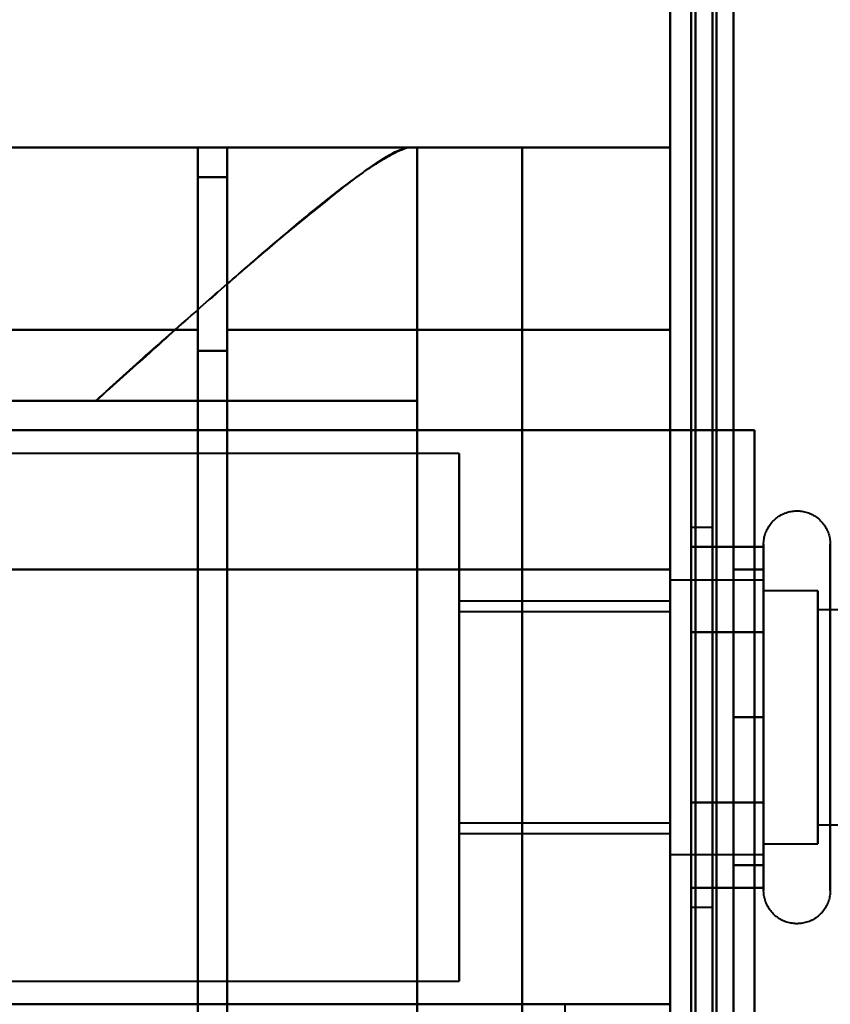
# Model space of a CAD drawing. Header units: millimetres. Extents: x -1352 to 2139, y -120 to 1210.
# Tile 13 of 87: x -755 to -736, y 275 to 298. Entities that reach past the tile are written whole.
import ezdxf

# ---------------------------------------------------------------- set-up
doc = ezdxf.new("R2010")
doc.units = ezdxf.units.MM
doc.layers.add('A-GENM', color=13, linetype='Continuous', lineweight=40)
doc.layers.add('G-IMPT', color=8, linetype='Continuous', lineweight=40)

# ---------------------------------------------------------------- blocks, each defined once
blk = doc.blocks.new('Maintenance r21 - Maintenance r21-762144-Avant')
at = {"layer": 'A-GENM'}
for p, q in [((-740, 1138), (-740, 0)), ((-740, 0), (-740, 1138))]:
    blk.add_line(p, q, dxfattribs=at)
blk = doc.blocks.new('Souche connecteur circulaire R23 - Souche connecteur circulaire R23-762142-Avant')
at = {"layer": 'A-GENM'}
blk.add_line((-740, 180), (-740, 380), dxfattribs=at)
blk = doc.blocks.new('NEXA 2000 CALQUES_dwg-762145-Avant')
at = {"layer": 'G-IMPT'}
for p, q in [((-740, 1137.772), (-740, 128.972)), ((-740, 943.072), (-740, 288.672)), ((-740, 182.372), (-740, 584.372)), ((-740, 182.372), (-740, 584.372)), ((-739.5, 584.372), (-739.5, 182.372)), ((-739.5, 584.372), (-739.5, 182.372)), ((-740, 383.372), (-740, 182.372)), ((-739.5, 182.372), (-739.5, 383.372)), ((-746.17, 295.372), (-766.861, 295.372)), ((-751.2, 295.372), (-751.2, 291.05)), ((-751.2, 291.05), (-751.2, 295.372)), ((-750.5, 295.372), (-750.5, 291.05)), ((-750.5, 291.05), (-750.5, 295.372)), ((-746.17, 295.372), (-746, 295.372)), ((-746, 295.372), (-746.17, 295.372)), ((-746, 289.372), (-746, 295.372)), ((-740, 295.372), (-740, 291.05)), ((-740, 291.05), (-740, 295.372)), ((-751.2, 294.672), (-751.2, 290.552)), ((-751.2, 290.552), (-751.2, 294.672)), ((-750.5, 294.672), (-750.5, 290.552)), ((-750.5, 290.552), (-750.5, 294.672)), ((-751.2, 291.05), (-751.2, 221.05)), ((-751.2, 221.05), (-751.2, 291.05)), ((-750.5, 221.05), (-750.5, 291.05)), ((-750.5, 291.05), (-750.5, 221.05)), ((-740, 291.05), (-740, 221.05)), ((-740, 221.05), (-740, 291.05)), ((-751.2, 290.552), (-751.2, 221.532)), ((-751.2, 221.532), (-751.2, 290.552)), ((-750.5, 290.552), (-750.5, 221.532)), ((-750.5, 221.532), (-750.5, 290.552)), ((-753.615, 289.372), (-746, 289.372)), ((-746, 289.372), (-753.615, 289.372)), ((-740, 285.372), (-740, 288.672)), ((-740, 288.672), (-740, 285.372)), ((-740, 288.672), (-739.4, 288.672)), ((-739.4, 288.672), (-740, 288.672)), ((-745, 288.122), (-769.77, 288.122)), ((-745, 288.122), (-745, 281.872)), ((-745, 281.872), (-745, 288.122)), ((-739, 286.372), (-739.5, 286.372)), ((-739.5, 277.372), (-739.5, 286.372)), ((-739.5, 277.372), (-739.5, 286.372)), ((-739.5, 286.372), (-739.5, 281.872)), ((-739.5, 286.372), (-739.5, 281.872)), ((-739, 281.872), (-739, 286.372)), ((-739, 286.372), (-739, 281.872)), ((-737.785, 277.772), (-737.785, 285.972)), ((-737.785, 281.872), (-737.785, 285.972)), ((-737.785, 283.922), (-737.785, 285.972)), ((-737.785, 277.772), (-737.785, 285.423)), ((-737.785, 285.122), (-740, 285.122)), ((-737.785, 285.122), (-740, 285.122)), ((-740, 278.622), (-740, 285.122)), ((-740, 278.622), (-740, 285.122)), ((-740, 285.122), (-740, 284.687)), ((-740, 285.122), (-740, 279.058)), ((-740, 278.622), (-740, 285.122)), ((-740, 278.622), (-740, 285.122)), ((-740, 285.122), (-740, 278.622)), ((-740, 285.122), (-740, 278.622)), ((-737.785, 285.122), (-737.785, 280.247)), ((-737.785, 283.497), (-737.785, 285.122)), ((-737.785, 285.122), (-737.785, 281.872)), ((-737.785, 281.872), (-737.785, 285.122)), ((-737.785, 278.622), (-737.785, 285.122)), ((-736.5, 284.872), (-737.785, 284.872)), ((-736.5, 284.872), (-737.785, 284.872)), ((-737.785, 284.872), (-737.785, 280.372)), ((-737.785, 280.372), (-737.785, 284.872)), ((-737.785, 284.872), (-737.785, 281.872)), ((-737.785, 281.872), (-737.785, 284.872)), ((-736.5, 284.872), (-736.5, 279.274)), ((-736.5, 280.372), (-736.5, 284.872)), ((-736.5, 284.872), (-736.5, 278.872)), ((-736.5, 284.872), (-736.5, 278.872)), ((-736.5, 281.872), (-736.5, 284.872)), ((-740, 284.622), (-745, 284.622)), ((-745, 281.872), (-745, 284.622)), ((-745, 284.622), (-745, 281.872)), ((-740, 284.687), (-740, 278.622)), ((-740, 281.872), (-740, 284.622)), ((-740, 284.622), (-740, 281.872)), ((-737.785, 278.622), (-737.785, 284.687)), ((-736.5, 284.47), (-736.5, 278.872)), ((-724.611, 284.421), (-736.5, 284.421)), ((-724.611, 284.421), (-736.5, 284.421)), ((-736.5, 284.421), (-736.5, 279.665)), ((-736.5, 279.665), (-736.5, 284.421)), ((-736.5, 284.421), (-736.5, 279.324)), ((-736.5, 284.421), (-736.5, 279.324)), ((-736.5, 279.324), (-736.5, 284.421)), ((-736.5, 279.324), (-736.5, 284.421)), ((-740, 284.372), (-745, 284.372)), ((-745, 281.872), (-745, 284.372)), ((-745, 284.372), (-745, 281.872)), ((-740, 284.372), (-740, 281.872)), ((-740, 281.872), (-740, 284.372)), ((-737.785, 278.322), (-737.785, 283.922)), ((-736.5, 284.079), (-736.5, 279.324)), ((-736.5, 279.324), (-736.5, 284.079)), ((-737.785, 283.497), (-737.785, 278.622)), ((-737.785, 279.058), (-737.785, 283.497)), ((-737.785, 283.372), (-737.785, 278.872)), ((-737.785, 278.872), (-737.785, 283.372)), ((-736.5, 279.274), (-736.5, 283.372)), ((-745, 279.372), (-745, 281.872)), ((-745, 281.872), (-745, 279.372)), ((-745, 281.872), (-745, 275.622)), ((-745, 279.122), (-745, 281.872)), ((-745, 281.872), (-745, 279.122)), ((-745, 275.622), (-745, 281.872)), ((-740, 281.872), (-740, 279.372)), ((-740, 279.372), (-740, 281.872)), ((-740, 279.122), (-740, 281.872)), ((-740, 281.872), (-740, 279.122)), ((-739.5, 281.872), (-739.5, 277.372)), ((-739, 277.372), (-739, 281.872)), ((-739, 281.872), (-739, 277.372)), ((-737.785, 277.772), (-737.785, 281.872)), ((-737.785, 281.872), (-737.785, 278.872)), ((-737.785, 281.872), (-737.785, 278.622)), ((-737.785, 278.872), (-737.785, 281.872)), ((-737.785, 278.622), (-737.785, 281.872)), ((-736.5, 278.872), (-736.5, 281.872)), ((-736.5, 278.872), (-736.5, 281.872)), ((-736.5, 278.872), (-736.5, 280.372)), ((-745, 279.372), (-740, 279.372)), ((-736.5, 279.324), (-724.611, 279.324)), ((-736.5, 279.324), (-724.611, 279.324)), ((-745, 279.122), (-740, 279.122)), ((-737.785, 278.872), (-736.5, 278.872)), ((-737.785, 278.872), (-736.5, 278.872)), ((-740, 278.622), (-737.785, 278.622)), ((-740, 278.622), (-737.785, 278.622)), ((-739.5, 277.372), (-739, 277.372)), ((-769.77, 275.622), (-745, 275.622))]:
    blk.add_line(p, q, dxfattribs=at)
at = {"layer": 'G-IMPT', "flags": 128}
for points in [[(-740, 1137.772), (-740, 885.572), (-740, 633.372), (-740, 381.172), (-740, 128.972)], [(-740, 128.972), (-740, 381.172), (-740, 633.372), (-740, 885.572), (-740, 1137.772)], [(-739.5, 1137.772), (-739.5, 885.572), (-739.5, 633.372), (-739.5, 381.172), (-739.5, 128.972)], [(-739.4, 128.972), (-739.4, 381.172), (-739.4, 633.372), (-739.4, 885.572), (-739.4, 1137.772)], [(-739.4, 1137.772), (-739.4, 885.572), (-739.4, 633.372), (-739.4, 381.172), (-739.4, 128.972)], [(-739.4, 128.972), (-739.4, 381.172), (-739.4, 633.372), (-739.4, 885.572), (-739.4, 1137.772)], [(-739.5, 129.472), (-739.5, 381.422), (-739.5, 633.372), (-739.5, 885.322), (-739.5, 1137.272)], [(-739.5, 1137.272), (-739.5, 885.322), (-739.5, 633.372), (-739.5, 381.422), (-739.5, 129.472)], [(-739.5, 129.472), (-739.5, 381.422), (-739.5, 633.372), (-739.5, 885.322), (-739.5, 1137.272)], [(-739.5, 1137.272), (-739.5, 885.322), (-739.5, 633.372), (-739.5, 381.422), (-739.5, 129.472)], [(-739.5, 129.472), (-739.5, 381.422), (-739.5, 633.372), (-739.5, 885.322), (-739.5, 1137.272)], [(-739.5, 1137.272), (-739.5, 885.322), (-739.5, 633.372), (-739.5, 381.422), (-739.5, 129.472)], [(-739, 129.472), (-739, 381.422), (-739, 633.372), (-739, 885.322), (-739, 1137.272)], [(-739, 1137.272), (-739, 885.322), (-739, 633.372), (-739, 381.422), (-739, 129.472)], [(-739, 129.472), (-739, 381.422), (-739, 633.372), (-739, 885.322), (-739, 1137.272)], [(-738.9, 1137.272), (-738.9, 885.322), (-738.9, 633.372), (-738.9, 381.422), (-738.9, 129.472)], [(-738.9, 129.472), (-738.9, 381.422), (-738.9, 633.372), (-738.9, 885.322), (-738.9, 1137.272)], [(-738.9, 1137.272), (-738.9, 885.322), (-738.9, 633.372), (-738.9, 381.422), (-738.9, 129.472)], [(-740, 128.972), (-740, 372.422), (-740, 615.872), (-740, 859.322), (-740, 1102.772)], [(-740, 1102.772), (-740, 859.322), (-740, 615.872), (-740, 372.422), (-740, 128.972)], [(-739.5, 128.972), (-739.5, 372.422), (-739.5, 615.872), (-739.5, 859.322), (-739.5, 1102.772)], [(-739.4, 1102.772), (-739.4, 859.322), (-739.4, 615.872), (-739.4, 372.422), (-739.4, 128.972)], [(-739.4, 128.972), (-739.4, 372.422), (-739.4, 615.872), (-739.4, 859.322), (-739.4, 1102.772)], [(-739.4, 1102.772), (-739.4, 859.322), (-739.4, 615.872), (-739.4, 372.422), (-739.4, 128.972)], [(-738.5, 1102.272), (-738.5, 859.072), (-738.5, 615.872), (-738.5, 372.672), (-738.5, 129.472)], [(-738.5, 129.472), (-738.5, 372.672), (-738.5, 615.872), (-738.5, 859.072), (-738.5, 1102.272)], [(-738.5, 1102.272), (-738.5, 859.072), (-738.5, 615.872), (-738.5, 372.672), (-738.5, 129.472)], [(-738.5, 129.472), (-738.5, 372.672), (-738.5, 615.872), (-738.5, 859.072), (-738.5, 1102.272)], [(-740, 288.672), (-740, 452.272), (-740, 615.872), (-740, 779.472), (-740, 943.072)], [(-740, 943.072), (-740, 779.472), (-740, 615.872), (-740, 452.272), (-740, 288.672)], [(-740, 943.072), (-740, 779.472), (-740, 615.872), (-740, 452.272), (-740, 288.672)], [(-740, 288.672), (-740, 452.272), (-740, 615.872), (-740, 779.472), (-740, 943.072)], [(-739.5, 943.072), (-739.5, 779.472), (-739.5, 615.872), (-739.5, 452.272), (-739.5, 288.672)], [(-739.4, 288.672), (-739.4, 452.272), (-739.4, 615.872), (-739.4, 779.472), (-739.4, 943.072)], [(-739.4, 943.072), (-739.4, 779.472), (-739.4, 615.872), (-739.4, 452.272), (-739.4, 288.672)], [(-739.4, 288.672), (-739.4, 452.272), (-739.4, 615.872), (-739.4, 779.472), (-739.4, 943.072)], [(-738.5, 288.672), (-738.5, 452.272), (-738.5, 615.872), (-738.5, 779.472), (-738.5, 943.072)], [(-738.5, 288.672), (-738.5, 452.272), (-738.5, 615.872), (-738.5, 779.472), (-738.5, 943.072)], [(-738.5, 943.072), (-738.5, 779.472), (-738.5, 615.872), (-738.5, 452.272), (-738.5, 288.672)], [(-738.5, 943.072), (-738.5, 779.472), (-738.5, 615.872), (-738.5, 452.272), (-738.5, 288.672)], [(-739.5, 315.872), (-739.5, 285.872), (-739.5, 255.872), (-739.5, 225.872), (-739.5, 195.872)], [(-739.5, 195.872), (-739.5, 225.872), (-739.5, 255.872), (-739.5, 285.872), (-739.5, 315.872)], [(-739.5, 315.872), (-739.5, 285.872), (-739.5, 255.872), (-739.5, 225.872), (-739.5, 195.872)], [(-739.5, 195.872), (-739.5, 225.872), (-739.5, 255.872), (-739.5, 285.872), (-739.5, 315.872)], [(-738.5, 195.872), (-738.5, 225.872), (-738.5, 255.872), (-738.5, 285.872), (-738.5, 315.872)], [(-738.5, 315.872), (-738.5, 285.872), (-738.5, 255.872), (-738.5, 225.872), (-738.5, 195.872)], [(-738.5, 195.872), (-738.5, 225.872), (-738.5, 255.872), (-738.5, 285.872), (-738.5, 315.872)], [(-738.5, 315.872), (-738.5, 285.872), (-738.5, 255.872), (-738.5, 225.872), (-738.5, 195.872)], [(-746.17, 295.372), (-751.343, 295.372), (-756.515, 295.372), (-761.688, 295.372), (-766.861, 295.372)], [(-766.861, 295.372), (-761.688, 295.372), (-756.515, 295.372), (-751.343, 295.372), (-746.17, 295.372)], [(-764.465, 295.372), (-760.974, 295.372), (-757.483, 295.372), (-753.991, 295.372), (-750.5, 295.372)], [(-750.5, 295.372), (-753.991, 295.372), (-757.483, 295.372), (-760.974, 295.372), (-764.465, 295.372)], [(-764.381, 295.372), (-761.086, 295.372), (-757.791, 295.372), (-754.495, 295.372), (-751.2, 295.372)], [(-751.2, 295.372), (-754.495, 295.372), (-757.791, 295.372), (-761.086, 295.372), (-764.381, 295.372)], [(-762.755, 295.372), (-759.866, 295.372), (-756.977, 295.372), (-754.089, 295.372), (-751.2, 295.372)], [(-751.2, 295.372), (-754.089, 295.372), (-756.977, 295.372), (-759.866, 295.372), (-762.755, 295.372)], [(-751.2, 295.372), (-751.2, 295.197), (-751.2, 295.022), (-751.2, 294.847), (-751.2, 294.672)], [(-751.2, 294.672), (-751.2, 294.847), (-751.2, 295.022), (-751.2, 295.197), (-751.2, 295.372)], [(-750.5, 295.372), (-750.5, 289.634), (-750.5, 283.895), (-750.5, 278.156), (-750.5, 272.417)], [(-750.5, 272.417), (-750.5, 278.156), (-750.5, 283.895), (-750.5, 289.634), (-750.5, 295.372)], [(-750.5, 295.372), (-747.875, 295.372), (-745.25, 295.372), (-742.625, 295.372), (-740, 295.372)], [(-740, 295.372), (-742.625, 295.372), (-745.25, 295.372), (-747.875, 295.372), (-750.5, 295.372)], [(-743.509, 295.372), (-744.131, 295.372), (-744.754, 295.372), (-745.377, 295.372), (-746, 295.372)], [(-746, 295.372), (-746, 275.622), (-746, 255.872), (-746, 236.122), (-746, 216.372)], [(-746, 216.372), (-746, 236.122), (-746, 255.872), (-746, 275.622), (-746, 295.372)], [(-746, 295.372), (-746, 293.872), (-746, 292.372), (-746, 290.872), (-746, 289.372)], [(-746, 289.372), (-746, 290.872), (-746, 292.372), (-746, 293.872), (-746, 295.372)], [(-746, 295.372), (-745.377, 295.372), (-744.754, 295.372), (-744.131, 295.372), (-743.509, 295.372)], [(-740, 295.372), (-740.877, 295.372), (-741.754, 295.372), (-742.631, 295.372), (-743.509, 295.372)], [(-743.509, 295.372), (-743.509, 275.622), (-743.509, 255.872), (-743.509, 236.122), (-743.509, 216.372)], [(-743.509, 216.372), (-743.509, 236.122), (-743.509, 255.872), (-743.509, 275.622), (-743.509, 295.372)], [(-743.509, 295.372), (-742.631, 295.372), (-741.754, 295.372), (-740.877, 295.372), (-740, 295.372)], [(-740, 216.372), (-740, 236.122), (-740, 255.872), (-740, 275.622), (-740, 295.372)], [(-740, 295.372), (-740, 275.622), (-740, 255.872), (-740, 236.122), (-740, 216.372)], [(-750.5, 294.672), (-750.675, 294.672), (-750.85, 294.672), (-751.025, 294.672), (-751.2, 294.672)], [(-750.5, 294.672), (-750.675, 294.672), (-750.85, 294.672), (-751.025, 294.672), (-751.2, 294.672)], [(-751.2, 294.672), (-751.025, 294.672), (-750.85, 294.672), (-750.675, 294.672), (-750.5, 294.672)], [(-751.2, 294.672), (-751.025, 294.672), (-750.85, 294.672), (-750.675, 294.672), (-750.5, 294.672)], [(-750.5, 272.35), (-750.5, 277.931), (-750.5, 283.511), (-750.5, 289.092), (-750.5, 294.672)], [(-750.5, 294.672), (-750.5, 289.092), (-750.5, 283.511), (-750.5, 277.931), (-750.5, 272.35)], [(-751.2, 291.05), (-753.74, 291.05), (-756.28, 291.05), (-758.819, 291.05), (-761.359, 291.05)], [(-761.359, 291.05), (-758.819, 291.05), (-756.28, 291.05), (-753.74, 291.05), (-751.2, 291.05)], [(-750.5, 291.05), (-747.875, 291.05), (-745.25, 291.05), (-742.625, 291.05), (-740, 291.05)], [(-740, 291.05), (-742.625, 291.05), (-745.25, 291.05), (-747.875, 291.05), (-750.5, 291.05)], [(-750.5, 290.552), (-750.675, 290.552), (-750.85, 290.552), (-751.025, 290.552), (-751.2, 290.552)], [(-751.2, 290.552), (-751.025, 290.552), (-750.85, 290.552), (-750.675, 290.552), (-750.5, 290.552)], [(-746, 289.372), (-751.734, 289.372), (-757.468, 289.372), (-763.202, 289.372), (-768.936, 289.372)], [(-768.936, 289.372), (-763.202, 289.372), (-757.468, 289.372), (-751.734, 289.372), (-746, 289.372)], [(-753.615, 289.372), (-755.876, 289.372), (-758.138, 289.372), (-760.399, 289.372), (-762.661, 289.372)], [(-762.661, 289.372), (-760.399, 289.372), (-758.138, 289.372), (-755.876, 289.372), (-753.615, 289.372)], [(-746, 274.372), (-746, 278.122), (-746, 281.872), (-746, 285.622), (-746, 289.372)], [(-746, 289.372), (-746, 285.622), (-746, 281.872), (-746, 278.122), (-746, 274.372)], [(-769.152, 288.672), (-761.864, 288.672), (-754.576, 288.672), (-747.288, 288.672), (-740, 288.672)], [(-740, 288.672), (-747.288, 288.672), (-754.576, 288.672), (-761.864, 288.672), (-769.152, 288.672)], [(-740, 288.672), (-745.543, 288.672), (-751.085, 288.672), (-756.628, 288.672), (-762.17, 288.672)], [(-762.17, 288.672), (-756.628, 288.672), (-751.085, 288.672), (-745.543, 288.672), (-740, 288.672)], [(-740, 223.072), (-740, 239.472), (-740, 255.872), (-740, 272.272), (-740, 288.672)], [(-740, 288.672), (-740, 272.272), (-740, 255.872), (-740, 239.472), (-740, 223.072)], [(-738, 288.672), (-738.5, 288.672), (-739, 288.672), (-739.5, 288.672), (-740, 288.672)], [(-740, 288.672), (-740, 272.272), (-740, 255.872), (-740, 239.472), (-740, 223.072)], [(-740, 223.072), (-740, 239.472), (-740, 255.872), (-740, 272.272), (-740, 288.672)], [(-740, 288.672), (-740, 272.272), (-740, 255.872), (-740, 239.472), (-740, 223.072)], [(-740, 288.672), (-739.5, 288.672), (-739, 288.672), (-738.5, 288.672), (-738, 288.672)], [(-740, 223.072), (-740, 239.472), (-740, 255.872), (-740, 272.272), (-740, 288.672)], [(-739.5, 288.672), (-739.5, 272.272), (-739.5, 255.872), (-739.5, 239.472), (-739.5, 223.072)], [(-738, 288.672), (-738.375, 288.672), (-738.75, 288.672), (-739.125, 288.672), (-739.5, 288.672)], [(-739.5, 288.672), (-739.487, 288.672), (-739.475, 288.672), (-739.462, 288.672), (-739.45, 288.672)], [(-739.5, 223.072), (-739.5, 239.472), (-739.5, 255.872), (-739.5, 272.272), (-739.5, 288.672)], [(-739.5, 288.672), (-739.125, 288.672), (-738.75, 288.672), (-738.375, 288.672), (-738, 288.672)], [(-739.45, 288.672), (-739.212, 288.672), (-738.975, 288.672), (-738.737, 288.672), (-738.5, 288.672)], [(-738, 288.672), (-738.35, 288.672), (-738.7, 288.672), (-739.05, 288.672), (-739.4, 288.672)], [(-738.5, 288.672), (-738.725, 288.672), (-738.95, 288.672), (-739.175, 288.672), (-739.4, 288.672)], [(-739.4, 288.672), (-739.05, 288.672), (-738.7, 288.672), (-738.35, 288.672), (-738, 288.672)], [(-738, 288.672), (-738.125, 288.672), (-738.25, 288.672), (-738.375, 288.672), (-738.5, 288.672)], [(-738.5, 288.672), (-738.375, 288.672), (-738.25, 288.672), (-738.125, 288.672), (-738, 288.672)], [(-738, 223.072), (-738, 239.472), (-738, 255.872), (-738, 272.272), (-738, 288.672)], [(-738, 288.672), (-738, 272.272), (-738, 255.872), (-738, 239.472), (-738, 223.072)], [(-738, 223.072), (-738, 239.472), (-738, 255.872), (-738, 272.272), (-738, 288.672)], [(-738, 223.072), (-738, 239.472), (-738, 255.872), (-738, 272.272), (-738, 288.672)], [(-738, 288.672), (-738, 272.272), (-738, 255.872), (-738, 239.472), (-738, 223.072)], [(-738, 288.672), (-738, 272.272), (-738, 255.872), (-738, 239.472), (-738, 223.072)], [(-737.785, 285.972), (-737.785, 286.004), (-737.783, 286.035), (-737.779, 286.067), (-737.775, 286.098), (-737.769, 286.129), (-737.762, 286.16), (-737.754, 286.191), (-737.745, 286.221), (-737.734, 286.251), (-737.723, 286.28), (-737.71, 286.309), (-737.696, 286.337), (-737.681, 286.365), (-737.664, 286.392), (-737.647, 286.419), (-737.629, 286.444), (-737.609, 286.469), (-737.589, 286.493), (-737.568, 286.517), (-737.545, 286.539), (-737.522, 286.561), (-737.498, 286.582), (-737.474, 286.601), (-737.448, 286.62), (-737.422, 286.637), (-737.395, 286.654), (-737.367, 286.669), (-737.339, 286.684), (-737.31, 286.697), (-737.281, 286.709), (-737.251, 286.72), (-737.221, 286.73), (-737.191, 286.738), (-737.16, 286.745), (-737.129, 286.751), (-737.098, 286.756), (-737.066, 286.759), (-737.035, 286.762), (-737.003, 286.763), (-736.972, 286.762), (-736.94, 286.761), (-736.909, 286.758), (-736.877, 286.754), (-736.846, 286.749), (-736.815, 286.742), (-736.784, 286.734), (-736.754, 286.725), (-736.724, 286.715), (-736.695, 286.704), (-736.666, 286.691), (-736.637, 286.677), (-736.609, 286.662), (-736.582, 286.646), (-736.555, 286.629), (-736.53, 286.611), (-736.504, 286.592), (-736.48, 286.572), (-736.456, 286.551), (-736.434, 286.529), (-736.412, 286.506), (-736.391, 286.482), (-736.371, 286.458), (-736.352, 286.433), (-736.334, 286.407), (-736.317, 286.38), (-736.302, 286.352), (-736.287, 286.324), (-736.273, 286.296), (-736.261, 286.267), (-736.25, 286.237), (-736.24, 286.207), (-736.231, 286.177), (-736.224, 286.146), (-736.217, 286.115), (-736.212, 286.084), (-736.208, 286.052), (-736.206, 286.021), (-736.204, 285.989), (-736.204, 285.972)], [(-737.785, 285.972), (-737.785, 286.004), (-737.783, 286.035), (-737.779, 286.067), (-737.775, 286.098), (-737.769, 286.129), (-737.762, 286.16), (-737.754, 286.191), (-737.745, 286.221), (-737.734, 286.251), (-737.723, 286.28), (-737.71, 286.309), (-737.696, 286.337), (-737.681, 286.365), (-737.664, 286.392), (-737.647, 286.419), (-737.629, 286.444), (-737.609, 286.469), (-737.589, 286.493), (-737.568, 286.517), (-737.545, 286.539), (-737.522, 286.561), (-737.498, 286.582), (-737.474, 286.601), (-737.448, 286.62), (-737.422, 286.637), (-737.395, 286.654), (-737.367, 286.669), (-737.339, 286.684), (-737.31, 286.697), (-737.281, 286.709), (-737.251, 286.72), (-737.221, 286.73), (-737.191, 286.738), (-737.16, 286.745), (-737.129, 286.751), (-737.098, 286.756), (-737.066, 286.759), (-737.035, 286.762), (-737.003, 286.763), (-736.972, 286.762), (-736.94, 286.761), (-736.909, 286.758), (-736.877, 286.754), (-736.846, 286.749), (-736.815, 286.742), (-736.784, 286.734), (-736.754, 286.725), (-736.724, 286.715), (-736.695, 286.704), (-736.666, 286.691), (-736.637, 286.677), (-736.609, 286.662), (-736.582, 286.646), (-736.555, 286.629), (-736.53, 286.611), (-736.504, 286.592), (-736.48, 286.572), (-736.456, 286.551), (-736.434, 286.529), (-736.412, 286.506), (-736.391, 286.482), (-736.371, 286.458), (-736.352, 286.433), (-736.334, 286.407), (-736.317, 286.38), (-736.302, 286.352), (-736.287, 286.324), (-736.273, 286.296), (-736.261, 286.267), (-736.25, 286.237), (-736.24, 286.207), (-736.231, 286.177), (-736.224, 286.146), (-736.217, 286.115), (-736.212, 286.084), (-736.208, 286.052), (-736.206, 286.021), (-736.204, 285.989), (-736.204, 285.972)], [(-739.5, 283.893), (-739.5, 284.398), (-739.5, 284.903), (-739.5, 285.409), (-739.5, 285.914)], [(-739.5, 285.914), (-739.071, 285.914), (-738.643, 285.914), (-738.214, 285.914), (-737.785, 285.914)], [(-737.785, 285.914), (-738.214, 285.914), (-738.643, 285.914), (-739.071, 285.914), (-739.5, 285.914)], [(-739.5, 285.914), (-739.5, 285.409), (-739.5, 284.903), (-739.5, 284.398), (-739.5, 283.893)], [(-739.5, 283.893), (-739.5, 284.398), (-739.5, 284.903), (-739.5, 285.409), (-739.5, 285.914)], [(-739.5, 285.914), (-739.5, 285.409), (-739.5, 284.903), (-739.5, 284.398), (-739.5, 283.893)], [(-737.785, 285.972), (-737.785, 285.969), (-737.785, 285.959), (-737.785, 285.943), (-737.785, 285.92), (-737.785, 285.891), (-737.785, 285.855), (-737.785, 285.813), (-737.785, 285.764), (-737.785, 285.709), (-737.785, 285.649), (-737.785, 285.582), (-737.785, 285.509), (-737.785, 285.43), (-737.785, 285.346), (-737.785, 285.256), (-737.785, 285.161), (-737.785, 285.06), (-737.785, 284.955), (-737.785, 284.844), (-737.785, 284.729), (-737.785, 284.609), (-737.785, 284.485), (-737.785, 284.356), (-737.785, 284.224), (-737.785, 284.088), (-737.785, 283.948), (-737.785, 283.805), (-737.785, 283.659), (-737.785, 283.51), (-737.785, 283.358), (-737.785, 283.204), (-737.785, 283.048), (-737.785, 282.89), (-737.785, 282.73), (-737.785, 282.569), (-737.785, 282.407), (-737.785, 282.244), (-737.785, 282.08), (-737.785, 281.917), (-737.785, 281.753), (-737.785, 281.589), (-737.785, 281.425), (-737.785, 281.263), (-737.785, 281.101), (-737.785, 280.941), (-737.785, 280.782), (-737.785, 280.625), (-737.785, 280.469), (-737.785, 280.317), (-737.785, 280.166), (-737.785, 280.018), (-737.785, 279.874), (-737.785, 279.732), (-737.785, 279.594), (-737.785, 279.459), (-737.785, 279.329), (-737.785, 279.202), (-737.785, 279.08), (-737.785, 278.962), (-737.785, 278.849), (-737.785, 278.741), (-737.785, 278.637), (-737.785, 278.539), (-737.785, 278.446), (-737.785, 278.359), (-737.785, 278.277), (-737.785, 278.201), (-737.785, 278.131), (-737.785, 278.067), (-737.785, 278.009), (-737.785, 277.957), (-737.785, 277.912), (-737.785, 277.873), (-737.785, 277.84), (-737.785, 277.813), (-737.785, 277.793), (-737.785, 277.78), (-737.785, 277.773), (-737.785, 277.772)], [(-737.785, 277.772), (-737.785, 277.776), (-737.785, 277.785), (-737.785, 277.802), (-737.785, 277.825), (-737.785, 277.854), (-737.785, 277.89), (-737.785, 277.932), (-737.785, 277.98), (-737.785, 278.035), (-737.785, 278.096), (-737.785, 278.163), (-737.785, 278.236), (-737.785, 278.314), (-737.785, 278.399), (-737.785, 278.488), (-737.785, 278.584), (-737.785, 278.684), (-737.785, 278.79), (-737.785, 278.9), (-737.785, 279.016), (-737.785, 279.136), (-737.785, 279.26), (-737.785, 279.388), (-737.785, 279.521), (-737.785, 279.657), (-737.785, 279.797), (-737.785, 279.94), (-737.785, 280.086), (-737.785, 280.235), (-737.785, 280.387), (-737.785, 280.541), (-737.785, 280.697), (-737.785, 280.855), (-737.785, 281.014), (-737.785, 281.175), (-737.785, 281.338), (-737.785, 281.501), (-737.785, 281.664), (-737.785, 281.828), (-737.785, 281.992), (-737.785, 282.156), (-737.785, 282.319), (-737.785, 282.482), (-737.785, 282.643), (-737.785, 282.804), (-737.785, 282.963), (-737.785, 283.12), (-737.785, 283.275), (-737.785, 283.428), (-737.785, 283.579), (-737.785, 283.726), (-737.785, 283.871), (-737.785, 284.013), (-737.785, 284.151), (-737.785, 284.285), (-737.785, 284.416), (-737.785, 284.542), (-737.785, 284.665), (-737.785, 284.782), (-737.785, 284.896), (-737.785, 285.004), (-737.785, 285.107), (-737.785, 285.205), (-737.785, 285.298), (-737.785, 285.386), (-737.785, 285.467), (-737.785, 285.543), (-737.785, 285.613), (-737.785, 285.677), (-737.785, 285.735), (-737.785, 285.787), (-737.785, 285.833), (-737.785, 285.872), (-737.785, 285.905), (-737.785, 285.931), (-737.785, 285.951), (-737.785, 285.965), (-737.785, 285.971), (-737.785, 285.972)], [(-737.785, 285.972), (-737.785, 285.969), (-737.785, 285.959), (-737.785, 285.943), (-737.785, 285.92), (-737.785, 285.891), (-737.785, 285.855), (-737.785, 285.813), (-737.785, 285.764), (-737.785, 285.709), (-737.785, 285.649), (-737.785, 285.582), (-737.785, 285.509), (-737.785, 285.43), (-737.785, 285.423)], [(-737.785, 278.322), (-737.785, 278.406), (-737.785, 278.497), (-737.785, 278.593), (-737.785, 278.694), (-737.785, 278.8), (-737.785, 278.911), (-737.785, 279.026), (-737.785, 279.147), (-737.785, 279.271), (-737.785, 279.4), (-737.785, 279.533), (-737.785, 279.669), (-737.785, 279.81), (-737.785, 279.953), (-737.785, 280.099), (-737.785, 280.249), (-737.785, 280.4), (-737.785, 280.555), (-737.785, 280.711), (-737.785, 280.869), (-737.785, 281.029), (-737.785, 281.19), (-737.785, 281.352), (-737.785, 281.515), (-737.785, 281.679), (-737.785, 281.843), (-737.785, 282.007), (-737.785, 282.171), (-737.785, 282.334), (-737.785, 282.496), (-737.785, 282.658), (-737.785, 282.818), (-737.785, 282.977), (-737.785, 283.134), (-737.785, 283.289), (-737.785, 283.442), (-737.785, 283.592), (-737.785, 283.739), (-737.785, 283.884), (-737.785, 284.025), (-737.785, 284.163), (-737.785, 284.297), (-737.785, 284.427), (-737.785, 284.554), (-737.785, 284.675), (-737.785, 284.793), (-737.785, 284.906), (-737.785, 285.013), (-737.785, 285.116), (-737.785, 285.214), (-737.785, 285.306), (-737.785, 285.393), (-737.785, 285.474), (-737.785, 285.55), (-737.785, 285.619), (-737.785, 285.683), (-737.785, 285.74), (-737.785, 285.792), (-737.785, 285.837), (-737.785, 285.875), (-737.785, 285.908), (-737.785, 285.933), (-737.785, 285.953), (-737.785, 285.965), (-737.785, 285.972), (-737.785, 285.972)], [(-737.785, 285.914), (-737.785, 285.409), (-737.785, 284.903), (-737.785, 284.398), (-737.785, 283.893)], [(-737.785, 283.893), (-737.785, 284.398), (-737.785, 284.903), (-737.785, 285.409), (-737.785, 285.914)], [(-736.204, 277.772), (-736.204, 277.776), (-736.204, 277.785), (-736.204, 277.802), (-736.204, 277.825), (-736.204, 277.854), (-736.204, 277.89), (-736.204, 277.932), (-736.204, 277.98), (-736.204, 278.035), (-736.204, 278.096), (-736.204, 278.163), (-736.204, 278.236), (-736.204, 278.314), (-736.204, 278.399), (-736.204, 278.488), (-736.204, 278.584), (-736.204, 278.684), (-736.204, 278.79), (-736.204, 278.9), (-736.204, 279.016), (-736.204, 279.136), (-736.204, 279.26), (-736.204, 279.388), (-736.204, 279.521), (-736.204, 279.657), (-736.204, 279.797), (-736.204, 279.94), (-736.204, 280.086), (-736.204, 280.235), (-736.204, 280.387), (-736.204, 280.541), (-736.204, 280.697), (-736.204, 280.855), (-736.204, 281.014), (-736.204, 281.175), (-736.204, 281.338), (-736.204, 281.501), (-736.204, 281.664), (-736.204, 281.828), (-736.204, 281.992), (-736.204, 282.156), (-736.204, 282.319), (-736.204, 282.482), (-736.204, 282.643), (-736.204, 282.804), (-736.204, 282.963), (-736.204, 283.12), (-736.204, 283.275), (-736.204, 283.428), (-736.204, 283.579), (-736.204, 283.726), (-736.204, 283.871), (-736.204, 284.013), (-736.204, 284.151), (-736.204, 284.285), (-736.204, 284.416), (-736.204, 284.542), (-736.204, 284.665), (-736.204, 284.782), (-736.204, 284.896), (-736.204, 285.004), (-736.204, 285.107), (-736.204, 285.205), (-736.204, 285.298), (-736.204, 285.386), (-736.204, 285.467), (-736.204, 285.543), (-736.204, 285.613), (-736.204, 285.677), (-736.204, 285.735), (-736.204, 285.787), (-736.204, 285.833), (-736.204, 285.872), (-736.204, 285.905), (-736.204, 285.931), (-736.204, 285.951), (-736.204, 285.965), (-736.204, 285.971), (-736.204, 285.972)], [(-736.204, 285.972), (-736.204, 285.969), (-736.204, 285.959), (-736.204, 285.943), (-736.204, 285.92), (-736.204, 285.891), (-736.204, 285.855), (-736.204, 285.813), (-736.204, 285.764), (-736.204, 285.709), (-736.204, 285.649), (-736.204, 285.582), (-736.204, 285.509), (-736.204, 285.43), (-736.204, 285.346), (-736.204, 285.256), (-736.204, 285.161), (-736.204, 285.06), (-736.204, 284.955), (-736.204, 284.844), (-736.204, 284.729), (-736.204, 284.609), (-736.204, 284.485), (-736.204, 284.356), (-736.204, 284.224), (-736.204, 284.088), (-736.204, 283.948), (-736.204, 283.805), (-736.204, 283.659), (-736.204, 283.51), (-736.204, 283.358), (-736.204, 283.204), (-736.204, 283.048), (-736.204, 282.89), (-736.204, 282.73), (-736.204, 282.569), (-736.204, 282.407), (-736.204, 282.244), (-736.204, 282.08), (-736.204, 281.917), (-736.204, 281.753), (-736.204, 281.589), (-736.204, 281.425), (-736.204, 281.263), (-736.204, 281.101), (-736.204, 280.941), (-736.204, 280.782), (-736.204, 280.625), (-736.204, 280.469), (-736.204, 280.317), (-736.204, 280.166), (-736.204, 280.018), (-736.204, 279.874), (-736.204, 279.732), (-736.204, 279.594), (-736.204, 279.459), (-736.204, 279.329), (-736.204, 279.202), (-736.204, 279.08), (-736.204, 278.962), (-736.204, 278.849), (-736.204, 278.741), (-736.204, 278.637), (-736.204, 278.539), (-736.204, 278.446), (-736.204, 278.359), (-736.204, 278.277), (-736.204, 278.201), (-736.204, 278.131), (-736.204, 278.067), (-736.204, 278.009), (-736.204, 277.957), (-736.204, 277.912), (-736.204, 277.873), (-736.204, 277.84), (-736.204, 277.813), (-736.204, 277.793), (-736.204, 277.78), (-736.204, 277.773), (-736.204, 277.772)], [(-759.861, 285.372), (-754.896, 285.372), (-749.93, 285.372), (-744.965, 285.372), (-740, 285.372)], [(-740, 285.372), (-744.965, 285.372), (-749.93, 285.372), (-754.896, 285.372), (-759.861, 285.372)], [(-740, 285.372), (-740, 270.622), (-740, 255.872), (-740, 241.122), (-740, 226.372)], [(-740, 226.372), (-740, 241.122), (-740, 255.872), (-740, 270.622), (-740, 285.372)], [(-738.5, 281.872), (-738.5, 282.747), (-738.5, 283.622), (-738.5, 284.497), (-738.5, 285.372)], [(-738.5, 285.372), (-738.321, 285.372), (-738.143, 285.372), (-737.964, 285.372), (-737.785, 285.372)], [(-737.785, 285.372), (-737.964, 285.372), (-738.143, 285.372), (-738.321, 285.372), (-738.5, 285.372)], [(-738.5, 285.372), (-738.321, 285.372), (-738.143, 285.372), (-737.964, 285.372), (-737.785, 285.372)], [(-737.785, 285.372), (-737.964, 285.372), (-738.143, 285.372), (-738.321, 285.372), (-738.5, 285.372)], [(-738.5, 285.372), (-738.5, 284.497), (-738.5, 283.622), (-738.5, 282.747), (-738.5, 281.872)], [(-738.5, 281.872), (-738.5, 282.747), (-738.5, 283.622), (-738.5, 284.497), (-738.5, 285.372)], [(-738.5, 285.372), (-738.5, 284.497), (-738.5, 283.622), (-738.5, 282.747), (-738.5, 281.872)], [(-737.785, 285.423), (-737.785, 285.338), (-737.785, 285.248), (-737.785, 285.152), (-737.785, 285.051), (-737.785, 284.945), (-737.785, 284.834), (-737.785, 284.718), (-737.785, 284.598), (-737.785, 284.473), (-737.785, 284.344), (-737.785, 284.212), (-737.785, 284.075), (-737.785, 283.935), (-737.785, 283.792), (-737.785, 283.645), (-737.785, 283.496), (-737.785, 283.344), (-737.785, 283.19), (-737.785, 283.034), (-737.785, 282.876), (-737.785, 282.716), (-737.785, 282.555), (-737.785, 282.392), (-737.785, 282.229), (-737.785, 282.066), (-737.785, 281.902), (-737.785, 281.738), (-737.785, 281.574), (-737.785, 281.411), (-737.785, 281.248), (-737.785, 281.087), (-737.785, 280.926), (-737.785, 280.768), (-737.785, 280.611), (-737.785, 280.456), (-737.785, 280.303), (-737.785, 280.153), (-737.785, 280.005), (-737.785, 279.861), (-737.785, 279.719), (-737.785, 279.582), (-737.785, 279.448), (-737.785, 279.317), (-737.785, 279.191), (-737.785, 279.069), (-737.785, 278.952), (-737.785, 278.839), (-737.785, 278.731), (-737.785, 278.628), (-737.785, 278.531), (-737.785, 278.438), (-737.785, 278.351), (-737.785, 278.27), (-737.785, 278.195), (-737.785, 278.125), (-737.785, 278.062), (-737.785, 278.004), (-737.785, 277.953), (-737.785, 277.908), (-737.785, 277.869), (-737.785, 277.837), (-737.785, 277.811), (-737.785, 277.792), (-737.785, 277.779), (-737.785, 277.773), (-737.785, 277.772)], [(-737.785, 285.372), (-737.785, 284.497), (-737.785, 283.622), (-737.785, 282.747), (-737.785, 281.872)], [(-737.785, 281.872), (-737.785, 282.747), (-737.785, 283.622), (-737.785, 284.497), (-737.785, 285.372)], [(-739.5, 279.852), (-739.5, 280.862), (-739.5, 281.872), (-739.5, 282.883), (-739.5, 283.893)], [(-739.5, 283.893), (-739.071, 283.893), (-738.643, 283.893), (-738.214, 283.893), (-737.785, 283.893)], [(-737.785, 283.893), (-738.214, 283.893), (-738.643, 283.893), (-739.071, 283.893), (-739.5, 283.893)], [(-739.5, 283.893), (-739.071, 283.893), (-738.643, 283.893), (-738.214, 283.893), (-737.785, 283.893)], [(-737.785, 283.893), (-738.214, 283.893), (-738.643, 283.893), (-739.071, 283.893), (-739.5, 283.893)], [(-739.5, 283.893), (-739.5, 282.883), (-739.5, 281.872), (-739.5, 280.862), (-739.5, 279.852)], [(-739.5, 279.852), (-739.5, 280.862), (-739.5, 281.872), (-739.5, 282.883), (-739.5, 283.893)], [(-739.5, 283.893), (-739.5, 282.883), (-739.5, 281.872), (-739.5, 280.862), (-739.5, 279.852)], [(-737.785, 283.893), (-737.785, 282.883), (-737.785, 281.872), (-737.785, 280.862), (-737.785, 279.852)], [(-737.785, 279.852), (-737.785, 280.862), (-737.785, 281.872), (-737.785, 282.883), (-737.785, 283.893)], [(-738.5, 278.372), (-738.5, 279.247), (-738.5, 280.122), (-738.5, 280.997), (-738.5, 281.872)], [(-738.5, 281.872), (-738.321, 281.872), (-738.143, 281.872), (-737.964, 281.872), (-737.785, 281.872)], [(-737.785, 281.872), (-737.964, 281.872), (-738.143, 281.872), (-738.321, 281.872), (-738.5, 281.872)], [(-738.5, 281.872), (-738.321, 281.872), (-738.143, 281.872), (-737.964, 281.872), (-737.785, 281.872)], [(-737.785, 281.872), (-737.964, 281.872), (-738.143, 281.872), (-738.321, 281.872), (-738.5, 281.872)], [(-738.5, 281.872), (-738.5, 280.997), (-738.5, 280.122), (-738.5, 279.247), (-738.5, 278.372)], [(-738.5, 278.372), (-738.5, 279.247), (-738.5, 280.122), (-738.5, 280.997), (-738.5, 281.872)], [(-738.5, 281.872), (-738.5, 280.997), (-738.5, 280.122), (-738.5, 279.247), (-738.5, 278.372)], [(-737.785, 281.872), (-737.785, 280.997), (-737.785, 280.122), (-737.785, 279.247), (-737.785, 278.372)], [(-737.785, 278.372), (-737.785, 279.247), (-737.785, 280.122), (-737.785, 280.997), (-737.785, 281.872)], [(-739.5, 277.831), (-739.5, 278.336), (-739.5, 278.841), (-739.5, 279.346), (-739.5, 279.852)], [(-739.5, 279.852), (-739.071, 279.852), (-738.643, 279.852), (-738.214, 279.852), (-737.785, 279.852)], [(-737.785, 279.852), (-738.214, 279.852), (-738.643, 279.852), (-739.071, 279.852), (-739.5, 279.852)], [(-739.5, 279.852), (-739.071, 279.852), (-738.643, 279.852), (-738.214, 279.852), (-737.785, 279.852)], [(-737.785, 279.852), (-738.214, 279.852), (-738.643, 279.852), (-739.071, 279.852), (-739.5, 279.852)], [(-739.5, 279.852), (-739.5, 279.346), (-739.5, 278.841), (-739.5, 278.336), (-739.5, 277.831)], [(-739.5, 277.831), (-739.5, 278.336), (-739.5, 278.841), (-739.5, 279.346), (-739.5, 279.852)], [(-739.5, 279.852), (-739.5, 279.346), (-739.5, 278.841), (-739.5, 278.336), (-739.5, 277.831)], [(-737.785, 279.852), (-737.785, 279.346), (-737.785, 278.841), (-737.785, 278.336), (-737.785, 277.831)], [(-737.785, 277.831), (-737.785, 278.336), (-737.785, 278.841), (-737.785, 279.346), (-737.785, 279.852)], [(-737.785, 278.372), (-737.964, 278.372), (-738.143, 278.372), (-738.321, 278.372), (-738.5, 278.372)], [(-738.5, 278.372), (-738.321, 278.372), (-738.143, 278.372), (-737.964, 278.372), (-737.785, 278.372)], [(-737.785, 278.372), (-737.964, 278.372), (-738.143, 278.372), (-738.321, 278.372), (-738.5, 278.372)], [(-738.5, 278.372), (-738.321, 278.372), (-738.143, 278.372), (-737.964, 278.372), (-737.785, 278.372)], [(-737.785, 277.772), (-737.785, 277.776), (-737.785, 277.785), (-737.785, 277.802), (-737.785, 277.825), (-737.785, 277.854), (-737.785, 277.89), (-737.785, 277.932), (-737.785, 277.98), (-737.785, 278.035), (-737.785, 278.096), (-737.785, 278.163), (-737.785, 278.236), (-737.785, 278.314), (-737.785, 278.322)], [(-737.785, 277.831), (-738.214, 277.831), (-738.643, 277.831), (-739.071, 277.831), (-739.5, 277.831)], [(-739.5, 277.831), (-739.071, 277.831), (-738.643, 277.831), (-738.214, 277.831), (-737.785, 277.831)], [(-736.204, 277.772), (-736.205, 277.741), (-736.207, 277.709), (-736.21, 277.678), (-736.214, 277.646), (-736.22, 277.615), (-736.227, 277.584), (-736.235, 277.554), (-736.244, 277.524), (-736.255, 277.494), (-736.267, 277.464), (-736.28, 277.436), (-736.294, 277.407), (-736.309, 277.38), (-736.325, 277.352), (-736.342, 277.326), (-736.361, 277.3), (-736.38, 277.275), (-736.4, 277.251), (-736.422, 277.228), (-736.444, 277.205), (-736.467, 277.184), (-736.491, 277.163), (-736.516, 277.143), (-736.541, 277.125), (-736.568, 277.107), (-736.595, 277.091), (-736.622, 277.075), (-736.65, 277.061), (-736.679, 277.048), (-736.708, 277.036), (-736.738, 277.025), (-736.768, 277.015), (-736.799, 277.007), (-736.829, 276.999), (-736.86, 276.993), (-736.892, 276.989), (-736.923, 276.985), (-736.955, 276.983), (-736.986, 276.982), (-737.018, 276.982), (-737.049, 276.984), (-737.081, 276.987), (-737.112, 276.991), (-737.143, 276.996), (-737.174, 277.003), (-737.205, 277.01), (-737.235, 277.019), (-737.265, 277.03), (-737.295, 277.041), (-737.324, 277.054), (-737.352, 277.067), (-737.38, 277.082), (-737.407, 277.098), (-737.434, 277.115), (-737.46, 277.133), (-737.485, 277.152), (-737.509, 277.172), (-737.533, 277.194), (-737.556, 277.216), (-737.578, 277.238), (-737.598, 277.262), (-737.618, 277.287), (-737.637, 277.312), (-737.655, 277.338), (-737.672, 277.365), (-737.688, 277.392), (-737.702, 277.42), (-737.716, 277.449), (-737.728, 277.478), (-737.739, 277.508), (-737.749, 277.538), (-737.758, 277.568), (-737.766, 277.599), (-737.772, 277.63), (-737.777, 277.661), (-737.781, 277.692), (-737.784, 277.724), (-737.785, 277.755), (-737.785, 277.772)], [(-736.204, 277.772), (-736.205, 277.741), (-736.207, 277.709), (-736.21, 277.678), (-736.214, 277.646), (-736.22, 277.615), (-736.227, 277.584), (-736.235, 277.554), (-736.244, 277.524), (-736.255, 277.494), (-736.267, 277.464), (-736.28, 277.436), (-736.294, 277.407), (-736.309, 277.38), (-736.325, 277.352), (-736.342, 277.326), (-736.361, 277.3), (-736.38, 277.275), (-736.4, 277.251), (-736.422, 277.228), (-736.444, 277.205), (-736.467, 277.184), (-736.491, 277.163), (-736.516, 277.143), (-736.541, 277.125), (-736.568, 277.107), (-736.595, 277.091), (-736.622, 277.075), (-736.65, 277.061), (-736.679, 277.048), (-736.708, 277.036), (-736.738, 277.025), (-736.768, 277.015), (-736.799, 277.007), (-736.829, 276.999), (-736.86, 276.993), (-736.892, 276.989), (-736.923, 276.985), (-736.955, 276.983), (-736.986, 276.982), (-737.018, 276.982), (-737.049, 276.984), (-737.081, 276.987), (-737.112, 276.991), (-737.143, 276.996), (-737.174, 277.003), (-737.205, 277.01), (-737.235, 277.019), (-737.265, 277.03), (-737.295, 277.041), (-737.324, 277.054), (-737.352, 277.067), (-737.38, 277.082), (-737.407, 277.098), (-737.434, 277.115), (-737.46, 277.133), (-737.485, 277.152), (-737.509, 277.172), (-737.533, 277.194), (-737.556, 277.216), (-737.578, 277.238), (-737.598, 277.262), (-737.618, 277.287), (-737.637, 277.312), (-737.655, 277.338), (-737.672, 277.365), (-737.688, 277.392), (-737.702, 277.42), (-737.716, 277.449), (-737.728, 277.478), (-737.739, 277.508), (-737.749, 277.538), (-737.758, 277.568), (-737.766, 277.599), (-737.772, 277.63), (-737.777, 277.661), (-737.781, 277.692), (-737.784, 277.724), (-737.785, 277.755), (-737.785, 277.772)], [(-769.152, 275.072), (-762.489, 275.072), (-755.826, 275.072), (-749.163, 275.072), (-742.5, 275.072)], [(-742.5, 275.072), (-746.84, 275.072), (-751.18, 275.072), (-755.521, 275.072), (-759.861, 275.072)], [(-759.861, 275.072), (-755.521, 275.072), (-751.18, 275.072), (-746.84, 275.072), (-742.5, 275.072)], [(-742.5, 275.072), (-742.5, 265.472), (-742.5, 255.872), (-742.5, 246.272), (-742.5, 236.672)], [(-742.5, 275.072), (-741.875, 275.072), (-741.25, 275.072), (-740.625, 275.072), (-740, 275.072)], [(-740, 275.072), (-740.625, 275.072), (-741.25, 275.072), (-741.875, 275.072), (-742.5, 275.072)]]:
    blk.add_lwpolyline(points, dxfattribs=at)
at = {"layer": 'G-IMPT'}
for points, knots in [([(-753.615, 289.372), (-753.177, 289.758), (-752.327, 290.516), (-751.132, 291.597), (-750.197, 292.406), (-749.489, 293.006), (-748.986, 293.44), (-748.495, 293.853), (-748.018, 294.232), (-747.576, 294.567), (-747.19, 294.85), (-746.864, 295.077), (-746.488, 295.301), (-746.279, 295.372), (-746.17, 295.372)], [0, 0, 0, 0, 0.125, 0.25, 0.375, 0.4375, 0.5, 0.5625, 0.625, 0.6875, 0.75, 0.8125, 0.875, 1, 1, 1, 1]), ([(-746.17, 295.372), (-746.267, 295.356), (-746.472, 295.278), (-746.854, 295.063), (-747.19, 294.851), (-747.578, 294.571), (-748.012, 294.228), (-748.485, 293.842), (-748.985, 293.439), (-749.498, 293.017), (-750.024, 292.561), (-750.569, 292.081), (-751.139, 291.581), (-751.736, 291.063), (-752.552, 290.342), (-753.186, 289.769), (-753.615, 289.372)], [0, 0, 0, 0, 0.125, 0.1875, 0.25, 0.3125, 0.375, 0.4375, 0.5, 0.5625, 0.625, 0.6875, 0.75, 0.8125, 0.875, 1, 1, 1, 1])]:
    blk.add_open_spline(points, degree=3, knots=knots, dxfattribs=at)

msp = doc.modelspace()

# ---------------------------------------------------------------- block references
at = {"layer": 'A-GENM'}
for name in ['Maintenance r21 - Maintenance r21-762144-Avant', 'Souche connecteur circulaire R23 - Souche connecteur circulaire R23-762142-Avant']:
    msp.add_blockref(name, (0, 0), dxfattribs=at)
at = {"layer": 'G-IMPT'}
msp.add_blockref('NEXA 2000 CALQUES_dwg-762145-Avant', (0, 0), dxfattribs=at)

doc.saveas('drawing.dxf')
